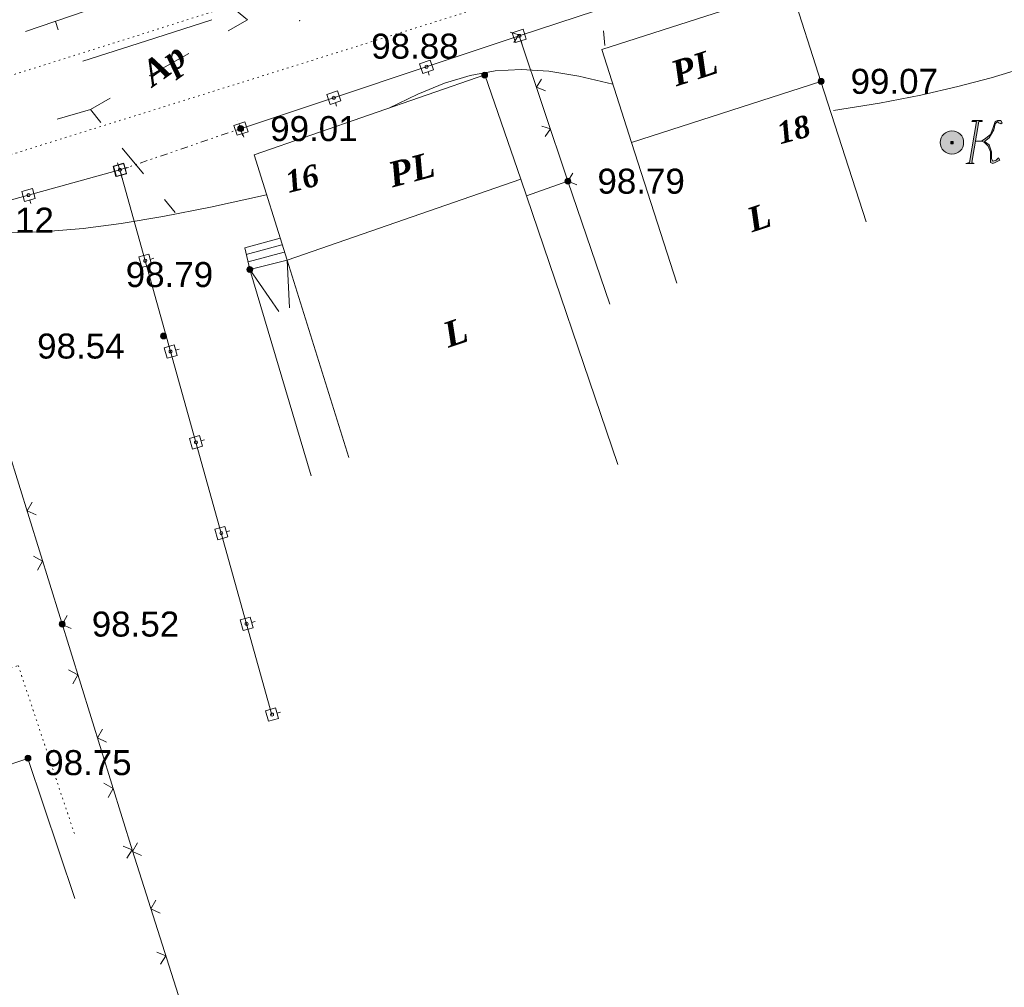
# Model space of a CAD drawing. Header units: millimetres. Extents: x 9396 to 25236, y 15106 to 31102.
# Tile 129 of 256: x 11372 to 11439, y 16228 to 16294. Entities that reach past the tile are written whole.
import ezdxf
from ezdxf.enums import TextEntityAlignment as Align

# ---------------------------------------------------------------- set-up
doc = ezdxf.new("R2010")
doc.units = ezdxf.units.MM
for name, pattern in [('DIVIDE', [1.25, 0.5, -0.25, 0, -0.25, 0, -0.25]), ('DOT', [0.25, 0, -0.25]), ('HIDDEN', [0.375, 0.25, -0.125])]:
    doc.linetypes.add(name, pattern=pattern)
for name, color, linetype, lineweight, true_color in [('1001010', 7, 'Continuous', 9, 0x000000), ('10010110', 7, 'Continuous', 20, 0xa25100), ('1070000', 7, 'DOT', 9, 0x000000), ('21100200', 7, 'HIDDEN', 0, 0x800080), ('3000105', 7, 'DIVIDE', 9, 0x000000), ('3000113', 7, 'Continuous', 9, 0x000000), ('3000130', 7, 'Continuous', 9, 0x000000), ('3000220', 7, 'Continuous', 9, 0x000000), ('3000260', 7, 'Continuous', 9, 0x000000), ('5010210', 7, 'Continuous', 20, 0x008000), ('5010410', 7, 'Continuous', 9, 0x000000), ('9010110', 7, 'Continuous', 9, 0x000000), ('9010120', 7, 'Continuous', 20, 0x000000)]:
    doc.layers.add(name, color=color, linetype=linetype, lineweight=lineweight, true_color=true_color)
doc.styles.add('10', font='timesbi.ttf', dxfattribs={"height": 0.001481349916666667})
doc.styles.add('3', font='timesbi.ttf', dxfattribs={"height": 0.001692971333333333})
doc.styles.add('9', font='timesbi.ttf', dxfattribs={"height": 0.001692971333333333})
doc.styles.add('F2', font='arial.ttf', dxfattribs={"height": 0.001692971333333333})

# ---------------------------------------------------------------- blocks, each defined once
blk = doc.blocks.new('SYMBOL21100200')
at = {"true_color": 0x800080}
h = blk.add_hatch(color=216, dxfattribs=at)
edge = h.paths.add_edge_path()
edge.add_arc((0, 0), 0.1, 0, 360)
at = {"color": 216, "linetype": 'Continuous', "lineweight": 0, "true_color": 0x800080}
blk.add_circle((0, 0), 0.1, dxfattribs=at)
blk = doc.blocks.new('SYMBOL5010410')
at = {"true_color": 0xffffff}
for points in [[(0.6715, 0.711), (0.8295, 0.711), (0.5925, -0.6715), (0.474, -0.711), (0.7505, -0.711), (0.6715, -0.6715), (0.9085, 0.711), (1.027, 0.711), (1.027, 0.7505), (0.711, 0.7505)], [(1, 0.05), (1.15, 0.15), (1.3035, 0.2765), (1.3825, 0.474), (1.4615, 0.711), (1.5405, 0.7505), (1.659, 0.7505), (1.6985, 0.6715), (1.659, 0.632), (1.58, 0.6715), (1.5405, 0.711), (1.4615, 0.632), (1.422, 0.4345), (1.264, 0.158), (1.106, 0.0395), (1.264, -0.079), (1.343, -0.316), (1.343, -0.553), (1.3825, -0.632), (1.501, -0.5925), (1.58, -0.5135), (1.6195, -0.5925), (1.4615, -0.6715), (1.3825, -0.711), (1.3035, -0.6715), (1.3035, -0.553), (1.3035, -0.316), (1.2245, -0.1185), (1.106, 0)], [(-0.0395, -0.0395), (0.0395, -0.0395), (0.0395, 0.0395), (-0.0395, 0.0395)]]:
    blk.add_hatch(color=7, dxfattribs=at).paths.add_polyline_path(points)
h = blk.add_hatch(color=7, dxfattribs=at)
edge = h.paths.add_edge_path()
edge.add_arc((0, 0), 0.395, 0, 360)
at = {"color": 18, "linetype": 'Continuous', "lineweight": 0, "true_color": 0x000000, "flags": 128}
for points in [[(0.6715, 0.711), (0.8295, 0.711), (0.5925, -0.6715), (0.474, -0.711), (0.7505, -0.711), (0.6715, -0.6715), (0.9085, 0.711), (1.027, 0.711), (1.027, 0.7505), (0.711, 0.7505), (0.6715, 0.711)], [(1, 0.05), (1, 0.05), (1.15, 0.15), (1.3035, 0.2765), (1.3825, 0.474), (1.4615, 0.711), (1.5405, 0.7505), (1.659, 0.7505), (1.6985, 0.6715), (1.659, 0.632), (1.58, 0.6715), (1.5405, 0.711), (1.4615, 0.632), (1.422, 0.4345), (1.264, 0.158), (1.106, 0.0395), (1.264, -0.079), (1.343, -0.316), (1.343, -0.553), (1.3825, -0.632), (1.501, -0.5925), (1.58, -0.5135), (1.6195, -0.5925), (1.4615, -0.6715), (1.3825, -0.711), (1.3035, -0.6715), (1.3035, -0.553), (1.3035, -0.316), (1.2245, -0.1185), (1.106, 0), (1, 0.05)], [(-0.0395, -0.0395), (0.0395, -0.0395), (0.0395, 0.0395), (-0.0395, 0.0395)]]:
    blk.add_lwpolyline(points, close=True, dxfattribs=at)
blk.add_lwpolyline([(1, 0.05), (0.8, 0.05)], dxfattribs=at)
at = {"color": 3, "linetype": 'Continuous', "lineweight": 0, "true_color": 0x00ea00}
blk.add_circle((0, 0), 0.395, dxfattribs=at)

msp = doc.modelspace()

# ---------------------------------------------------------------- linework, layer by layer
at = {"layer": '1001010', "color": 253}
for p, q in [((11426.38998498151, 16289.75305991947), (11413.57038298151, 16285.62345991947)), ((11406.06355098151, 16283.13665991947), (11412.64762298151, 16263.82467991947)), ((11409.26117098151, 16282.99025991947), (11406.44394698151, 16281.99739991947)), ((11409.26117098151, 16282.99025991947), (11412.09001098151, 16274.67589991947)), ((11387.48109098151, 16278.03619991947), (11389.89413698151, 16278.69429991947)), ((11387.61272098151, 16277.53897991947), (11390.05499898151, 16278.19705991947)), ((11390.23798698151, 16277.66185991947), (11394.41759298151, 16264.30025991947)), ((11390.23798698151, 16277.66185991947), (11390.40940498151, 16274.42953991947)), ((11387.71665698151, 16277.00985991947), (11389.68177698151, 16274.16493991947)), ((11387.71677298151, 16277.00985991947), (11391.86461498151, 16263.05243991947)), ((11354.73957898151, 16237.92465991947), (11372.69639298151, 16243.92745991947)), ((11372.69639298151, 16243.92745991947), (11375.86691898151, 16234.44345991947))]:
    msp.add_line(p, q, dxfattribs=at)
for points in [[(11413.57045098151, 16285.62349991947, 0), (11411.54723298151, 16291.90601991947, 0), (11424.36660498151, 16296.03431991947, 0), (11426.38986898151, 16289.74751991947, 0)], [(11403.62157098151, 16290.18545991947, 0), (11388.01197698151, 16284.77745991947, 0), (11390.23798698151, 16277.66185991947, 0), (11387.71677298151, 16277.00985991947, 0), (11387.71677298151, 16277.00985991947, 0)], [(11403.62157098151, 16290.18545991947, 0), (11406.06355098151, 16283.13665991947, 0), (11390.23798698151, 16277.66185991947, 0)], [(11416.63653498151, 16276.10505991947, 0), (11413.57038298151, 16285.62345991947, 0), (11426.38998498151, 16289.75305991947, 0), (11429.45593098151, 16280.23465991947, 0)], [(11387.71665698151, 16277.00985991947, 0), (11387.38518098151, 16278.49265991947, 0), (11389.77713498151, 16279.13303991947, 0)]]:
    msp.add_polyline3d(points, dxfattribs=at)
at = {"layer": '10010110'}
for points in [[(11412.29780131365, 16289.57534642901, 8.591851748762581), (11410.00655186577, 16290.11067718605, 7.232999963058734), (11407.96034663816, 16290.43941570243, 6.818546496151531), (11406.09304244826, 16290.55908516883, 8.349722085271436), (11404.33849611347, 16290.46720877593, 12.82775746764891), (11402.63056445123, 16290.16130971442, 21.25388338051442), (11400.90310427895, 16289.63891117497, 34.62933056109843), (11399.08997241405, 16288.89753634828, 53.95532974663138), (11397.12502567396, 16287.93470842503, 80.23311167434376)], [(11439.93219345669, 16290.59937514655, 20.49631896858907), (11437.91980783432, 16289.99409566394, 26.76142480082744), (11435.66858792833, 16289.39936211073, 40.84173558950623), (11433.15449522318, 16288.82556532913, 64.52664321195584), (11430.35349120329, 16288.28309616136, 99.60553954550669), (11427.24153735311, 16287.78234544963, 147.8678164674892)], [(11388.85593770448, 16282.07967917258, 0), (11385.06087049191, 16281.24201758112, 0), (11381.82890722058, 16280.59812743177, 0), (11379.00294812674, 16280.12515650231, 0), (11376.42589344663, 16279.80025257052, 0), (11373.94064341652, 16279.60056341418, 0), (11371.39009827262, 16279.50323681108, 0), (11368.61715825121, 16279.48542053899, 0), (11365.46472358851, 16279.5242623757, 0)]]:
    msp.add_polyline3d(points, dxfattribs=at)
at = {"layer": '1070000', "color": 253}
for p, q in [((11319.41976698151, 16268.48687991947), (11410.78487498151, 16297.07355991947)), ((11387.89154371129, 16295.31633523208), (11305.77023298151, 16269.38471991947))]:
    msp.add_line(p, q, dxfattribs=at)
msp.add_polyline3d([(11354.79158298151, 16276.94985991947, 0), (11361.59438498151, 16251.33985991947, 0), (11365.57598298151, 16247.99225991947, 0), (11372.03718898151, 16250.21305991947, 0), (11375.89037898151, 16238.67769991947, 0)], dxfattribs=at)
at = {"layer": '3000105', "color": 253}
for p, q in [((11387.25577713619, 16286.07796230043), (11386.89982119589, 16287.11877706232)), ((11378.92198698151, 16283.75625991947), (11387.09397898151, 16286.55105991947)), ((11378.76018882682, 16284.22935753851), (11379.11614476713, 16283.18854277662))]:
    msp.add_line(p, q, dxfattribs=at)
at = {"layer": '3000113', "color": 253}
msp.add_line((11420.18541298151, 16297.51939991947), (11405.96690498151, 16292.82963991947), dxfattribs=at)
at = {"layer": '3000130', "color": 253}
for p, q in [((11405.96690498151, 16292.82963991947), (11387.09397898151, 16286.55105991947)), ((11406.16088953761, 16292.25672905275), (11406.08088953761, 16292.49672905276)), ((11399.87088953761, 16290.16672905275), (11399.79088953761, 16290.40672905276)), ((11393.59088953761, 16288.07672905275), (11393.51088953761, 16288.31672905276)), ((11387.31088953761, 16285.98672905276), (11387.23088953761, 16286.22672905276)), ((11378.92198698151, 16283.75625991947), (11366.52797698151, 16280.34905991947)), ((11378.92198698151, 16283.75625991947), (11389.21874098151, 16246.87977991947)), ((11379.50088953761, 16283.91672905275), (11379.26088953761, 16283.84672905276)), ((11379.08088953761, 16283.17672905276), (11379.01088953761, 16283.41672905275)), ((11372.90088953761, 16281.47672905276), (11372.83088953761, 16281.71672905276)), ((11381.21088953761, 16277.77672905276), (11380.97088953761, 16277.70672905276)), ((11382.93088953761, 16271.62672905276), (11382.69088953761, 16271.55672905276)), ((11384.65088953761, 16265.48672905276), (11384.41088953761, 16265.41672905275)), ((11386.36088953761, 16259.33672905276), (11386.12088953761, 16259.26672905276)), ((11388.08088953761, 16253.19672905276), (11387.84088953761, 16253.12672905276)), ((11389.79088953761, 16247.04672905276), (11389.55088953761, 16246.97672905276))]:
    msp.add_line(p, q, dxfattribs=at)
for points in [[(11406.22088953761, 16293.28672905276, 0), (11405.49088953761, 16293.03672905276, 0), (11405.71088953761, 16292.37672905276, 0), (11406.44088953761, 16292.61672905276, 0), (11406.22088953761, 16293.28672905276, 0)], [(11405.97088953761, 16292.72672905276, 0), (11406.02088953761, 16292.73672905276, 0), (11406.06088953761, 16292.77672905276, 0), (11406.07088953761, 16292.82672905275, 0), (11406.06088953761, 16292.88672905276, 0), (11406.02088953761, 16292.91672905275, 0), (11405.97088953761, 16292.93672905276, 0), (11405.91088953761, 16292.91672905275, 0), (11405.87088953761, 16292.88672905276, 0), (11405.86088953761, 16292.82672905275, 0), (11405.87088953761, 16292.77672905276, 0), (11405.91088953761, 16292.73672905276, 0), (11405.97088953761, 16292.72672905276, 0)], [(11399.94088953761, 16291.19672905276, 0), (11399.21088953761, 16290.94672905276, 0), (11399.43088953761, 16290.28672905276, 0), (11400.16088953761, 16290.52672905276, 0), (11399.94088953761, 16291.19672905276, 0)], [(11399.68088953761, 16290.63672905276, 0), (11399.74088953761, 16290.64672905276, 0), (11399.78088953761, 16290.68672905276, 0), (11399.79088953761, 16290.73672905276, 0), (11399.78088953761, 16290.79672905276, 0), (11399.74088953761, 16290.82672905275, 0), (11399.68088953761, 16290.84672905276, 0), (11399.63088953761, 16290.82672905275, 0), (11399.59088953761, 16290.79672905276, 0), (11399.58088953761, 16290.73672905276, 0), (11399.59088953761, 16290.68672905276, 0), (11399.63088953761, 16290.64672905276, 0), (11399.68088953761, 16290.63672905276, 0)], [(11393.66088953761, 16289.10672905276, 0), (11392.93088953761, 16288.85672905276, 0), (11393.15088953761, 16288.19672905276, 0), (11393.88088953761, 16288.43672905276, 0), (11393.66088953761, 16289.10672905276, 0)], [(11393.40088953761, 16288.54672905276, 0), (11393.46088953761, 16288.55672905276, 0), (11393.49088953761, 16288.59672905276, 0), (11393.51088953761, 16288.64672905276, 0), (11393.49088953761, 16288.70672905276, 0), (11393.46088953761, 16288.73672905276, 0), (11393.40088953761, 16288.75672905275, 0), (11393.35088953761, 16288.73672905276, 0), (11393.31088953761, 16288.70672905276, 0), (11393.30088953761, 16288.64672905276, 0), (11393.31088953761, 16288.59672905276, 0), (11393.35088953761, 16288.55672905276, 0), (11393.40088953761, 16288.54672905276, 0)], [(11387.38088953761, 16287.01672905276, 0), (11386.64088953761, 16286.76672905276, 0), (11386.87088953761, 16286.10672905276, 0), (11387.60088953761, 16286.34672905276, 0), (11387.38088953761, 16287.01672905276, 0)], [(11387.12088953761, 16286.45672905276, 0), (11387.17088953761, 16286.46672905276, 0), (11387.21088953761, 16286.50672905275, 0), (11387.23088953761, 16286.55672905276, 0), (11387.21088953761, 16286.61672905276, 0), (11387.17088953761, 16286.64672905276, 0), (11387.12088953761, 16286.66672905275, 0), (11387.07088953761, 16286.64672905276, 0), (11387.03088953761, 16286.61672905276, 0), (11387.02088953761, 16286.55672905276, 0), (11387.03088953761, 16286.50672905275, 0), (11387.07088953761, 16286.46672905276, 0), (11387.12088953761, 16286.45672905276, 0)], [(11379.19088953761, 16284.19672905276, 0), (11378.47088953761, 16283.99672905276, 0), (11378.65088953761, 16283.31672905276, 0), (11379.37088953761, 16283.51672905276, 0), (11379.19088953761, 16284.19672905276, 0)], [(11378.48088953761, 16284.01672905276, 0), (11378.68088953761, 16283.30672905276, 0), (11379.36088953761, 16283.49672905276, 0), (11379.16088953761, 16284.20672905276, 0), (11378.48088953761, 16284.01672905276, 0)], [(11378.92088953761, 16283.65672905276, 0), (11378.97088953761, 16283.66672905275, 0), (11379.01088953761, 16283.70672905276, 0), (11379.02088953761, 16283.75672905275, 0), (11379.01088953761, 16283.80672905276, 0), (11378.97088953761, 16283.84672905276, 0), (11378.92088953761, 16283.85672905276, 0), (11378.87088953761, 16283.84672905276, 0), (11378.83088953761, 16283.80672905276, 0), (11378.82088953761, 16283.75672905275, 0), (11378.83088953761, 16283.70672905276, 0), (11378.87088953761, 16283.66672905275, 0), (11378.92088953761, 16283.65672905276, 0)], [(11378.92088953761, 16283.65672905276, 0), (11378.97088953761, 16283.66672905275, 0), (11379.01088953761, 16283.70672905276, 0), (11379.02088953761, 16283.75672905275, 0), (11379.01088953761, 16283.80672905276, 0), (11378.97088953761, 16283.84672905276, 0), (11378.92088953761, 16283.85672905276, 0), (11378.87088953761, 16283.84672905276, 0), (11378.83088953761, 16283.80672905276, 0), (11378.82088953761, 16283.75672905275, 0), (11378.83088953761, 16283.70672905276, 0), (11378.87088953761, 16283.66672905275, 0), (11378.92088953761, 16283.65672905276, 0)], [(11373.01088953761, 16282.49672905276, 0), (11372.29088953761, 16282.29672905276, 0), (11372.47088953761, 16281.61672905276, 0), (11373.19088953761, 16281.81672905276, 0), (11373.01088953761, 16282.49672905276, 0)], [(11372.74088953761, 16281.95672905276, 0), (11372.79088953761, 16281.96672905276, 0), (11372.83088953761, 16282.00672905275, 0), (11372.84088953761, 16282.05672905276, 0), (11372.83088953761, 16282.10672905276, 0), (11372.79088953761, 16282.14672905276, 0), (11372.74088953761, 16282.15672905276, 0), (11372.69088953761, 16282.14672905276, 0), (11372.65088953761, 16282.10672905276, 0), (11372.64088953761, 16282.05672905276, 0), (11372.65088953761, 16282.00672905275, 0), (11372.69088953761, 16281.96672905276, 0), (11372.74088953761, 16281.95672905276, 0)], [(11380.20088953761, 16277.87672905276, 0), (11380.40088953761, 16277.15672905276, 0), (11381.07088953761, 16277.34672905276, 0), (11380.87088953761, 16278.06672905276, 0), (11380.20088953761, 16277.87672905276, 0)], [(11380.64088953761, 16277.50672905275, 0), (11380.69088953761, 16277.52672905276, 0), (11380.73088953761, 16277.55672905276, 0), (11380.74088953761, 16277.60672905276, 0), (11380.73088953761, 16277.66672905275, 0), (11380.69088953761, 16277.69672905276, 0), (11380.64088953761, 16277.71672905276, 0), (11380.59088953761, 16277.69672905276, 0), (11380.55088953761, 16277.66672905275, 0), (11380.53088953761, 16277.60672905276, 0), (11380.55088953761, 16277.55672905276, 0), (11380.59088953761, 16277.52672905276, 0), (11380.64088953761, 16277.50672905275, 0)], [(11381.92088953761, 16271.72672905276, 0), (11382.12088953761, 16271.01672905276, 0), (11382.79088953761, 16271.20672905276, 0), (11382.59088953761, 16271.91672905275, 0), (11381.92088953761, 16271.72672905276, 0)], [(11382.35088953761, 16271.36672905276, 0), (11382.40088953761, 16271.37672905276, 0), (11382.44088953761, 16271.41672905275, 0), (11382.46088953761, 16271.46672905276, 0), (11382.44088953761, 16271.51672905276, 0), (11382.40088953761, 16271.55672905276, 0), (11382.35088953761, 16271.56672905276, 0), (11382.30088953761, 16271.55672905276, 0), (11382.26088953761, 16271.51672905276, 0), (11382.25088953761, 16271.46672905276, 0), (11382.26088953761, 16271.41672905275, 0), (11382.30088953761, 16271.37672905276, 0), (11382.35088953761, 16271.36672905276, 0)], [(11383.63088953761, 16265.58672905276, 0), (11383.83088953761, 16264.86672905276, 0), (11384.51088953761, 16265.05672905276, 0), (11384.31088953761, 16265.77672905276, 0), (11383.63088953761, 16265.58672905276, 0)], [(11384.07088953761, 16265.21672905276, 0), (11384.12088953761, 16265.23672905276, 0), (11384.16088953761, 16265.26672905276, 0), (11384.17088953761, 16265.31672905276, 0), (11384.16088953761, 16265.37672905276, 0), (11384.12088953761, 16265.40672905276, 0), (11384.07088953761, 16265.42672905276, 0), (11384.02088953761, 16265.40672905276, 0), (11383.98088953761, 16265.37672905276, 0), (11383.97088953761, 16265.31672905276, 0), (11383.98088953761, 16265.26672905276, 0), (11384.02088953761, 16265.23672905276, 0), (11384.07088953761, 16265.21672905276, 0)], [(11385.35088953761, 16259.43672905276, 0), (11385.55088953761, 16258.72672905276, 0), (11386.22088953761, 16258.91672905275, 0), (11386.02088953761, 16259.62672905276, 0), (11385.35088953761, 16259.43672905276, 0)], [(11385.78088953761, 16259.07672905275, 0), (11385.84088953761, 16259.08672905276, 0), (11385.87088953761, 16259.12672905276, 0), (11385.89088953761, 16259.17672905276, 0), (11385.87088953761, 16259.22672905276, 0), (11385.84088953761, 16259.26672905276, 0), (11385.78088953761, 16259.27672905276, 0), (11385.73088953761, 16259.26672905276, 0), (11385.70088953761, 16259.22672905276, 0), (11385.68088953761, 16259.17672905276, 0), (11385.70088953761, 16259.12672905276, 0), (11385.73088953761, 16259.08672905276, 0), (11385.78088953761, 16259.07672905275, 0)], [(11387.06088953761, 16253.29672905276, 0), (11387.26088953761, 16252.57672905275, 0), (11387.94088953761, 16252.76672905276, 0), (11387.74088953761, 16253.48672905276, 0), (11387.06088953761, 16253.29672905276, 0)], [(11387.50088953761, 16252.92672905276, 0), (11387.55088953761, 16252.94672905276, 0), (11387.59088953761, 16252.97672905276, 0), (11387.60088953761, 16253.02672905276, 0), (11387.59088953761, 16253.08672905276, 0), (11387.55088953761, 16253.11672905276, 0), (11387.50088953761, 16253.13672905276, 0), (11387.45088953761, 16253.11672905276, 0), (11387.41088953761, 16253.08672905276, 0), (11387.40088953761, 16253.02672905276, 0), (11387.41088953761, 16252.97672905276, 0), (11387.45088953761, 16252.94672905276, 0), (11387.50088953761, 16252.92672905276, 0)], [(11388.78088953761, 16247.14672905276, 0), (11388.98088953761, 16246.43672905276, 0), (11389.65088953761, 16246.62672905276, 0), (11389.45088953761, 16247.33672905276, 0), (11388.78088953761, 16247.14672905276, 0)], [(11389.22088953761, 16246.78672905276, 0), (11389.27088953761, 16246.79672905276, 0), (11389.31088953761, 16246.83672905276, 0), (11389.32088953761, 16246.88672905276, 0), (11389.31088953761, 16246.93672905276, 0), (11389.27088953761, 16246.97672905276, 0), (11389.22088953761, 16246.98672905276, 0), (11389.16088953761, 16246.97672905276, 0), (11389.13088953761, 16246.93672905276, 0), (11389.11088953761, 16246.88672905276, 0), (11389.13088953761, 16246.83672905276, 0), (11389.16088953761, 16246.79672905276, 0), (11389.22088953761, 16246.78672905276, 0)]]:
    msp.add_polyline3d(points, close=True, dxfattribs=at)
at = {"layer": '3000220', "color": 253}
for p, q in [((11376.57088953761, 16294.50672905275), (11372.53088953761, 16293.12672905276)), ((11374.55088953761, 16293.81672905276), (11374.74088953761, 16293.24672905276))]:
    msp.add_line(p, q, dxfattribs=at)
at = {"layer": '3000260', "color": 253}
for p, q in [((11409.26117098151, 16282.99025991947), (11405.96690498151, 16292.82963991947)), ((11366.52797698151, 16280.34905991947), (11379.76583298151, 16237.67483991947)), ((11396.98717498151, 16183.55265991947), (11379.76583298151, 16237.67483991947))]:
    msp.add_line(p, q, dxfattribs=at)
for points in [[(11405.59088953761, 16292.37672905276, 0), (11405.94088953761, 16292.89672905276, 0), (11405.35088953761, 16293.08672905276, 0)], [(11407.74088953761, 16289.11672905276, 0), (11407.13088953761, 16289.35672905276, 0), (11407.47088953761, 16289.90672905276, 0)], [(11407.72088953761, 16286.01672905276, 0), (11408.07088953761, 16286.53672905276, 0), (11407.48088953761, 16286.72672905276, 0)], [(11409.87088953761, 16282.74672905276, 0), (11409.26088953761, 16282.99672905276, 0), (11409.60088953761, 16283.54672905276, 0)], [(11372.97088953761, 16261.27672905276, 0), (11372.63088953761, 16260.68672905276, 0), (11373.24088953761, 16260.40672905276, 0)], [(11373.06088953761, 16257.61672905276, 0), (11373.69088953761, 16257.27672905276, 0), (11373.35088953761, 16256.65672905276, 0)], [(11375.35088953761, 16253.58672905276, 0), (11375.01088953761, 16252.99672905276, 0), (11375.62088953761, 16252.71672905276, 0)], [(11375.44088953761, 16249.92672905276, 0), (11376.07088953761, 16249.58672905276, 0), (11375.74088953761, 16248.96672905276, 0)], [(11377.74088953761, 16245.89672905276, 0), (11377.40088953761, 16245.30672905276, 0), (11378.01088953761, 16245.02672905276, 0)], [(11377.83088953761, 16242.23672905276, 0), (11378.46088953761, 16241.89672905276, 0), (11378.12088953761, 16241.27672905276, 0)], [(11380.12088953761, 16238.20672905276, 0), (11379.78088953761, 16237.61672905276, 0), (11380.39088953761, 16237.34672905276, 0)], [(11379.40088953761, 16237.16672905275, 0), (11379.75088953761, 16237.72672905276, 0), (11379.15088953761, 16237.97672905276, 0)], [(11381.64088953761, 16233.43672905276, 0), (11381.02088953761, 16233.73672905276, 0), (11381.35088953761, 16234.33672905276, 0)], [(11381.68088953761, 16229.99672905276, 0), (11382.03088953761, 16230.55672905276, 0), (11381.43088953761, 16230.80672905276, 0)]]:
    msp.add_polyline3d(points, dxfattribs=at)
at = {"layer": '5010210'}
for p, q in [((11387.57088953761, 16293.92672905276), (11386.43088953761, 16294.84672905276)), ((11386.24088953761, 16293.16672905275), (11387.57088953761, 16293.92672905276)), ((11411.76088953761, 16292.17672905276), (11411.66088953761, 16293.17672905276)), ((11383.58088953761, 16291.64672905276), (11380.91088953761, 16290.12672905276)), ((11376.92088953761, 16287.84672905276), (11378.25088953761, 16288.60672905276)), ((11376.92088953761, 16287.84672905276), (11374.67088953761, 16287.20672905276)), ((11377.64088953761, 16286.97672905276), (11376.92088953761, 16287.84672905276)), ((11379.08088953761, 16285.23672905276), (11380.51088953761, 16283.49672905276)), ((11382.66088953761, 16280.88672905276), (11381.95088953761, 16281.75672905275))]:
    msp.add_line(p, q, dxfattribs=at)
at = {"layer": '9010110'}
msp.add_point((11391.09299653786, 16293.86890091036), dxfattribs=at)
at = {"layer": '9010120', "color": 253}
for p, q in [((11385.15088953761, 16293.92672905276), (11380.73088953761, 16292.50672905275)), ((11380.73088953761, 16292.50672905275), (11376.40088953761, 16291.12672905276))]:
    msp.add_line(p, q, dxfattribs=at)

# ---------------------------------------------------------------- block references
at = {"layer": '21100200', "xscale": 2, "yscale": 2, "zscale": 2}
for p in [(11403.61798098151, 16290.17745991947, 197.76), (11426.39798098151, 16289.75745991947, 198.14), (11387.09798098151, 16286.55745991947, 198.02), (11409.25798098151, 16282.99745991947, 197.58), (11387.71798098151, 16277.01745991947, 197.58), (11381.87798098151, 16272.51745991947, 197.08), (11375.01798098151, 16253.01745991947, 197.04), (11372.69798098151, 16243.93745991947, 197.5)]:
    msp.add_blockref('SYMBOL21100200', p, dxfattribs=at)
at = {"layer": '5010410', "color": 253, "xscale": 2, "yscale": 2, "zscale": 2}
msp.add_blockref('SYMBOL5010410', (11435.26359098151, 16285.61545991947), dxfattribs=at)

# ---------------------------------------------------------------- texts
at = {"layer": '1001010', "color": 253, "style": '9'}
for s, height, rotation, p in [('PL', 1.692971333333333, 18.09999999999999, (11416.32855098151, 16290.20890991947)), ('PL', 1.692971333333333, 14.99999999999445, (11397.15076898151, 16283.38365991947)), ('L', 1.637526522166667, 18.20000000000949, (11421.47315698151, 16280.30905991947)), ('L', 1.692971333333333, 18.60000000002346, (11400.89558698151, 16272.52066991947))]:
    msp.add_text(s, height=height, rotation=rotation, dxfattribs=at).set_placement(p, align=Align.MIDDLE_LEFT)
at = {"layer": '1001010', "color": 1, "true_color": 0xff0000, "style": '10'}
for s, rotation, p in [('18', 15.10000000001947, (11423.45315698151, 16286.20905991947)), ('16', 13.99999999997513, (11390.16917198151, 16282.91765991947))]:
    msp.add_text(s, height=1.481349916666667, rotation=rotation, dxfattribs=at).set_placement(p, align=Align.MIDDLE_LEFT)
at = {"layer": '21100200', "color": 253, "style": 'F2'}
for s, p in [('98.88', (11395.93798098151, 16292.13745991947, 197.76)), ('99.07', (11428.39798098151, 16289.75745991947, 198.14)), ('99.01', (11389.09798098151, 16286.55745991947, 198.02)), ('98.79', (11411.25798098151, 16282.99745991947, 197.58)), ('99.12', (11368.53798098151, 16280.35745991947, 198.24)), ('98.79', (11379.31798098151, 16276.67745991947, 197.58)), ('98.54', (11373.31798098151, 16271.83745991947, 197.08)), ('98.52', (11377.01798098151, 16253.01745991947, 197.04)), ('98.75', (11373.79798098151, 16243.63745991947, 83.24))]:
    msp.add_text(s, height=1.692971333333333, dxfattribs=at).set_placement(p, align=Align.MIDDLE_LEFT)
at = {"layer": '5010210', "color": 253, "style": '3'}
msp.add_text('Ap', height=1.692971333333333, rotation=35.59999999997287, dxfattribs=at).set_placement((11380.66588953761, 16290.04672905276), align=Align.MIDDLE_LEFT)

doc.saveas('drawing.dxf')
